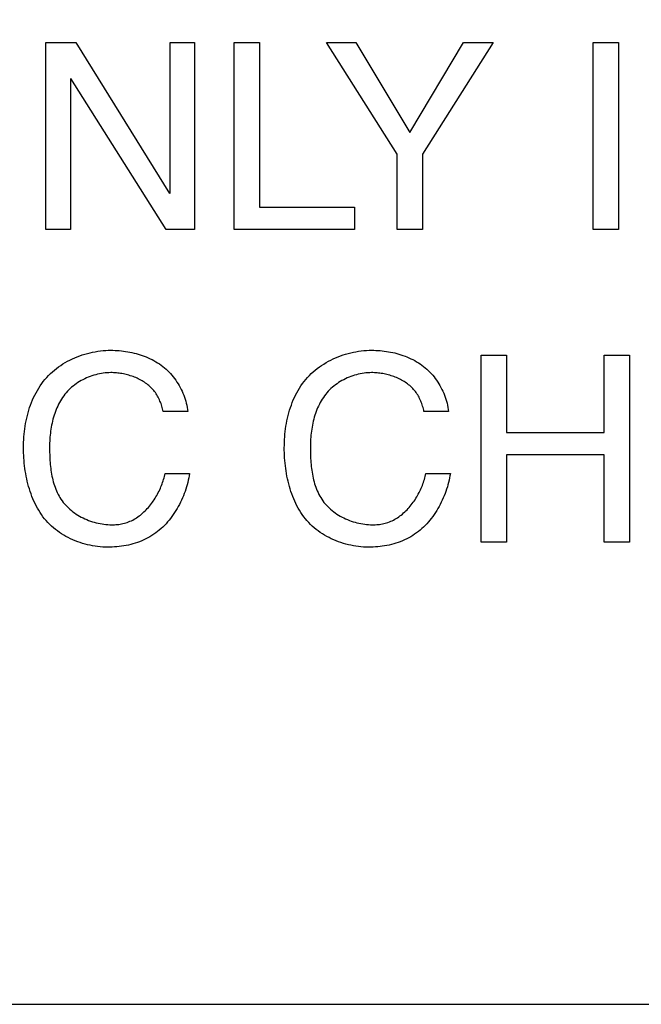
# Model space of a CAD drawing. Header units: inches. Extents: x 0 to 34, y 0 to 22.
# Tile 55 of 78: x 29.537 to 29.802, y 5.554 to 5.974. Entities that reach past the tile are written whole.
import ezdxf

# ---------------------------------------------------------------- set-up
doc = ezdxf.new("R2010")
doc.units = ezdxf.units.IN
doc.header["$LTSCALE"] = 1.87
doc.header["$MEASUREMENT"] = 0
doc.layers.get('0').update_dxf_attribs({"linetype": 'CONTINUOUS'})
doc.layers.add('DIMENSIONS', color=7, linetype='CONTINUOUS')
doc.styles.get("Standard").update_dxf_attribs({"font": 'txt', "width": 0.8})
doc.dimstyles.new('DIMSTYLE_3', dxfattribs={"dimtxt": 0.125, "dimasz": 0.18, "dimexe": 0.125, "dimexo": 0.0625, "dimgap": 0.0625, "dimtad": 0, "dimtih": 1, "dimtoh": 1, "dimzin": 4, "dimdsep": 46, "dimtxsty": 'STANDARD', "dimblk": '_FILLED', "dimblk1": '_FILLED', "dimblk2": '_FILLED', "dimcen": 0.09, "dimadec": 0, "dimazin": 0, "dimtp": 0.001, "dimtm": 0.001, "dimtfac": 1, "dimtofl": 0, "dimtmove": 0, "dimatfit": 3, "dimldrblk": '_FILLED', "dimfxl": 1, "dimtolj": 1, "dimtzin": 4, "dimarcsym": 0})

# ---------------------------------------------------------------- blocks, each defined once
blk = doc.blocks.new('_FILLED')
at = {"color": 0, "linetype": 'BYBLOCK'}
blk.add_solid([(0, 0), (-1, 0.1736), (-1, -0.1736)], dxfattribs=at)
blk = doc.blocks.new('*D23')
at = {"layer": 'DIMENSIONS', "color": 2, "linetype": 'CONTINUOUS'}
for p, q in [((30.57955, 7.45745), (33.19779, 7.45745)), ((33.07279, 7.45745), (33.07279, 6.53565)), ((33.07279, 5.55414), (33.07279, 6.09815)), ((28.38876, 5.55414), (33.19779, 5.55414))]:
    blk.add_line(p, q, dxfattribs=at)
at = {"layer": 'DIMENSIONS', "color": 2, "linetype": 'CONTINUOUS', "xscale": 0.18, "yscale": 0.18, "zscale": 0.18}
for p, rotation in [((33.07279, 7.45745), 90), ((33.07279, 5.55414), 270)]:
    blk.add_blockref('_FILLED', p, dxfattribs=dict(at, rotation=rotation))
at = {"layer": 'DIMENSIONS', "color": 2, "linetype": 'CONTINUOUS', "insert": (32.97279, 6.47315), "char_height": 0.125, "width": 0.6, "attachment_point": 2, "line_spacing_factor": 0.9}
blk.add_mtext('1.90\\P[48.3]', dxfattribs=at)

msp = doc.modelspace()

# ---------------------------------------------------------------- linework, layer by layer
at = {"color": 40, "linetype": 'CONTINUOUS'}
for p, q in [((29.54826, 5.96424), (29.56104, 5.96424)), ((29.54826, 5.8845), (29.54826, 5.96424)), ((29.56104, 5.96424), (29.60092, 5.89983)), ((29.60113, 5.96424), (29.61158, 5.96424)), ((29.60113, 5.89983), (29.60113, 5.96424)), ((29.61158, 5.96424), (29.61158, 5.8845)), ((29.62848, 5.96424), (29.63927, 5.96424)), ((29.62848, 5.8845), (29.62848, 5.96424)), ((29.63927, 5.96424), (29.63927, 5.89405)), ((29.66784, 5.96424), (29.68037, 5.96424)), ((29.69792, 5.91659), (29.66784, 5.96424)), ((29.68037, 5.96424), (29.70327, 5.92592)), ((29.70327, 5.92592), (29.72613, 5.96424)), ((29.7388, 5.96424), (29.70869, 5.91659)), ((29.72613, 5.96424), (29.7388, 5.96424)), ((29.78139, 5.96424), (29.79216, 5.96424)), ((29.78139, 5.8845), (29.78139, 5.96424)), ((29.79216, 5.96424), (29.79216, 5.8845)), ((29.55871, 5.94891), (29.55871, 5.8845)), ((29.59945, 5.8845), (29.55892, 5.94891)), ((29.69792, 5.8845), (29.69792, 5.91659)), ((29.70869, 5.91659), (29.70869, 5.8845)), ((29.63927, 5.89405), (29.67969, 5.89405)), ((29.67969, 5.89405), (29.67969, 5.8845)), ((29.55871, 5.8845), (29.54826, 5.8845)), ((29.61158, 5.8845), (29.59945, 5.8845)), ((29.67969, 5.8845), (29.62848, 5.8845)), ((29.70869, 5.8845), (29.69792, 5.8845)), ((29.79216, 5.8845), (29.78139, 5.8845)), ((29.7337, 5.8309), (29.74447, 5.8309)), ((29.7337, 5.75117), (29.7337, 5.8309)), ((29.74447, 5.8309), (29.74447, 5.79793)), ((29.78614, 5.8309), (29.79691, 5.8309)), ((29.78614, 5.79793), (29.78614, 5.8309)), ((29.79691, 5.8309), (29.79691, 5.75117)), ((29.60867, 5.80692), (29.59823, 5.80692)), ((29.71979, 5.80692), (29.70934, 5.80692)), ((29.74447, 5.79793), (29.78614, 5.79793)), ((29.78614, 5.78836), (29.74447, 5.78836)), ((29.74447, 5.78836), (29.74447, 5.75117)), ((29.78614, 5.75117), (29.78614, 5.78836)), ((29.59902, 5.78048), (29.60946, 5.78048)), ((29.71013, 5.78048), (29.72057, 5.78048)), ((29.74447, 5.75117), (29.7337, 5.75117)), ((29.79691, 5.75117), (29.78614, 5.75117))]:
    msp.add_line(p, q, dxfattribs=at)
for points in [[(29.53871, 5.79148), (29.53873, 5.79261), (29.53876, 5.79375), (29.53881, 5.7949), (29.53889, 5.79604), (29.53899, 5.79719), (29.53911, 5.79834), (29.53925, 5.7995), (29.53942, 5.80065), (29.53962, 5.80179), (29.53984, 5.80294), (29.54008, 5.80408), (29.54035, 5.80521), (29.54065, 5.80634), (29.54097, 5.80746), (29.54133, 5.80856), (29.54171, 5.80966), (29.54211, 5.81074), (29.54255, 5.81181), (29.54302, 5.81287), (29.54351, 5.8139), (29.54404, 5.81492), (29.5446, 5.81592), (29.54519, 5.8169), (29.54581, 5.81786), (29.54646, 5.8188), (29.54715, 5.81971), (29.54786, 5.82059), (29.54862, 5.82145), (29.54938, 5.82226), (29.55018, 5.82304), (29.551, 5.8238), (29.55186, 5.82453), (29.55274, 5.82523), (29.55364, 5.8259), (29.55457, 5.82654), (29.55553, 5.82716), (29.5565, 5.82774), (29.55749, 5.8283), (29.5585, 5.82882), (29.55953, 5.82932), (29.56057, 5.82979), (29.56163, 5.83023), (29.56269, 5.83063), (29.56377, 5.83101), (29.56486, 5.83135), (29.56596, 5.83166), (29.56706, 5.83194), (29.56816, 5.83219), (29.56928, 5.83241), (29.57039, 5.83259), (29.5715, 5.83274), (29.57261, 5.83286), (29.57372, 5.83295), (29.57483, 5.833), (29.57593, 5.83301)], [(29.57593, 5.83301), (29.57682, 5.83301), (29.57772, 5.83298), (29.57861, 5.83293), (29.57951, 5.83286), (29.58041, 5.83278), (29.58131, 5.83267), (29.58221, 5.83255), (29.58311, 5.8324), (29.58401, 5.83224), (29.5849, 5.83205), (29.58579, 5.83184), (29.58668, 5.83162), (29.58756, 5.83137), (29.58843, 5.8311), (29.58929, 5.83081), (29.59015, 5.83049), (29.591, 5.83016), (29.59183, 5.8298), (29.59266, 5.82942), (29.59347, 5.82902), (29.59427, 5.82859), (29.59506, 5.82815), (29.59583, 5.82767), (29.59658, 5.82718), (29.59732, 5.82666), (29.59804, 5.82612), (29.59874, 5.82555), (29.59942, 5.82496), (29.60008, 5.82435), (29.60072, 5.82372), (29.60134, 5.82306), (29.60193, 5.82238), (29.60251, 5.82168), (29.60306, 5.82097), (29.60359, 5.82023), (29.60409, 5.81948), (29.60458, 5.81871), (29.60503, 5.81793), (29.60547, 5.81714), (29.60588, 5.81633), (29.60627, 5.81551), (29.60663, 5.81468), (29.60696, 5.81384), (29.60727, 5.81299), (29.60755, 5.81214), (29.60781, 5.81128), (29.60804, 5.81041), (29.60824, 5.80954), (29.60841, 5.80867), (29.60856, 5.80779), (29.60867, 5.80692)], [(29.64983, 5.79148), (29.64984, 5.79261), (29.64987, 5.79375), (29.64992, 5.7949), (29.65, 5.79604), (29.6501, 5.79719), (29.65022, 5.79834), (29.65036, 5.7995), (29.65053, 5.80065), (29.65073, 5.80179), (29.65095, 5.80294), (29.65119, 5.80408), (29.65146, 5.80521), (29.65176, 5.80634), (29.65208, 5.80746), (29.65244, 5.80856), (29.65282, 5.80966), (29.65322, 5.81074), (29.65366, 5.81181), (29.65413, 5.81286), (29.65462, 5.8139), (29.65515, 5.81492), (29.65571, 5.81592), (29.6563, 5.8169), (29.65692, 5.81786), (29.65757, 5.8188), (29.65825, 5.81971), (29.65897, 5.82059), (29.65972, 5.82145), (29.66049, 5.82226), (29.66128, 5.82304), (29.66211, 5.8238), (29.66296, 5.82452), (29.66384, 5.82522), (29.66475, 5.8259), (29.66568, 5.82654), (29.66663, 5.82715), (29.6676, 5.82774), (29.66859, 5.8283), (29.6696, 5.82882), (29.67063, 5.82932), (29.67167, 5.82979), (29.67272, 5.83022), (29.67379, 5.83063), (29.67487, 5.83101), (29.67595, 5.83135), (29.67705, 5.83166), (29.67815, 5.83194), (29.67926, 5.83219), (29.68036, 5.83241), (29.68148, 5.83259), (29.68259, 5.83274), (29.6837, 5.83286), (29.68481, 5.83295), (29.68592, 5.833), (29.68702, 5.83301)], [(29.68702, 5.83301), (29.68791, 5.83301), (29.6888, 5.83298), (29.6897, 5.83293), (29.6906, 5.83286), (29.6915, 5.83278), (29.6924, 5.83267), (29.6933, 5.83255), (29.6942, 5.8324), (29.6951, 5.83224), (29.696, 5.83205), (29.69689, 5.83185), (29.69777, 5.83162), (29.69865, 5.83137), (29.69953, 5.8311), (29.70039, 5.83081), (29.70125, 5.8305), (29.7021, 5.83016), (29.70293, 5.8298), (29.70376, 5.82942), (29.70457, 5.82902), (29.70537, 5.8286), (29.70616, 5.82815), (29.70693, 5.82768), (29.70769, 5.82718), (29.70843, 5.82666), (29.70915, 5.82612), (29.70985, 5.82555), (29.71053, 5.82496), (29.71119, 5.82435), (29.71183, 5.82372), (29.71245, 5.82306), (29.71304, 5.82238), (29.71361, 5.82168), (29.71417, 5.82097), (29.7147, 5.82023), (29.7152, 5.81948), (29.71568, 5.81871), (29.71614, 5.81793), (29.71658, 5.81714), (29.71699, 5.81633), (29.71738, 5.81551), (29.71774, 5.81468), (29.71807, 5.81384), (29.71838, 5.81299), (29.71867, 5.81214), (29.71892, 5.81128), (29.71915, 5.81041), (29.71935, 5.80954), (29.71952, 5.80867), (29.71967, 5.80779), (29.71979, 5.80692)], [(29.57593, 5.82347), (29.57513, 5.82345), (29.57432, 5.82341), (29.5735, 5.82334), (29.57269, 5.82324), (29.57188, 5.82312), (29.57107, 5.82297), (29.57026, 5.82279), (29.56946, 5.82258), (29.56866, 5.82235), (29.56786, 5.8221), (29.56708, 5.82182), (29.5663, 5.82152), (29.56553, 5.82119), (29.56477, 5.82084), (29.56403, 5.82046), (29.56329, 5.82006), (29.56257, 5.81964), (29.56187, 5.8192), (29.56118, 5.81874), (29.56051, 5.81825), (29.55985, 5.81774), (29.55922, 5.81722), (29.55861, 5.81667), (29.55802, 5.8161), (29.55745, 5.81551), (29.55689, 5.81488), (29.55635, 5.81424), (29.55584, 5.81357), (29.55535, 5.81289), (29.55489, 5.81219), (29.55445, 5.81148), (29.55403, 5.81075), (29.55364, 5.81), (29.55327, 5.80924), (29.55292, 5.80847), (29.55259, 5.80769), (29.55228, 5.8069), (29.55199, 5.80609), (29.55173, 5.80528), (29.55148, 5.80446), (29.55125, 5.80363), (29.55104, 5.8028), (29.55085, 5.80196), (29.55067, 5.80112), (29.55051, 5.80027), (29.55038, 5.79942), (29.55025, 5.79857), (29.55014, 5.79772), (29.55005, 5.79687), (29.54998, 5.79602), (29.54992, 5.79517), (29.54987, 5.79432), (29.54984, 5.79348), (29.54982, 5.79264), (29.54981, 5.79181)], [(29.59823, 5.80692), (29.5981, 5.80748), (29.59797, 5.80805), (29.59782, 5.80861), (29.59765, 5.80917), (29.59748, 5.80973), (29.59729, 5.81028), (29.59708, 5.81083), (29.59686, 5.81137), (29.59663, 5.81191), (29.59638, 5.81243), (29.59612, 5.81295), (29.59584, 5.81347), (29.59555, 5.81397), (29.59524, 5.81446), (29.59491, 5.81494), (29.59456, 5.8154), (29.5942, 5.81586), (29.59382, 5.8163), (29.59342, 5.81673), (29.59301, 5.81714), (29.59258, 5.81755), (29.59214, 5.81794), (29.59169, 5.81831), (29.59122, 5.81867), (29.59074, 5.81902), (29.59024, 5.81936), (29.58974, 5.81968), (29.58923, 5.81999), (29.5887, 5.82029), (29.58817, 5.82057), (29.58762, 5.82084), (29.58707, 5.8211), (29.58652, 5.82134), (29.58595, 5.82157), (29.58538, 5.82179), (29.5848, 5.82199), (29.58422, 5.82218), (29.58364, 5.82236), (29.58305, 5.82252), (29.58246, 5.82267), (29.58186, 5.82281), (29.58127, 5.82293), (29.58067, 5.82305), (29.58007, 5.82314), (29.57947, 5.82323), (29.57888, 5.8233), (29.57828, 5.82336), (29.57769, 5.82341), (29.5771, 5.82344), (29.57652, 5.82346), (29.57593, 5.82347)], [(29.68702, 5.82347), (29.68621, 5.82345), (29.6854, 5.82341), (29.68459, 5.82334), (29.68378, 5.82324), (29.68297, 5.82312), (29.68216, 5.82296), (29.68135, 5.82279), (29.68055, 5.82258), (29.67975, 5.82235), (29.67896, 5.8221), (29.67817, 5.82182), (29.6774, 5.82152), (29.67663, 5.82119), (29.67587, 5.82084), (29.67513, 5.82046), (29.67439, 5.82006), (29.67367, 5.81964), (29.67297, 5.8192), (29.67228, 5.81874), (29.67161, 5.81825), (29.67096, 5.81774), (29.67033, 5.81721), (29.66971, 5.81667), (29.66912, 5.8161), (29.66856, 5.81551), (29.668, 5.81488), (29.66746, 5.81424), (29.66695, 5.81357), (29.66646, 5.81289), (29.666, 5.81219), (29.66556, 5.81147), (29.66514, 5.81074), (29.66475, 5.81), (29.66438, 5.80924), (29.66403, 5.80847), (29.6637, 5.80769), (29.66339, 5.80689), (29.6631, 5.80609), (29.66284, 5.80528), (29.66259, 5.80446), (29.66236, 5.80363), (29.66215, 5.8028), (29.66196, 5.80196), (29.66178, 5.80112), (29.66163, 5.80027), (29.66149, 5.79942), (29.66136, 5.79857), (29.66126, 5.79772), (29.66116, 5.79687), (29.66109, 5.79602), (29.66103, 5.79517), (29.66098, 5.79432), (29.66095, 5.79348), (29.66093, 5.79264), (29.66092, 5.79181)], [(29.70934, 5.80692), (29.70922, 5.80748), (29.70908, 5.80805), (29.70893, 5.80861), (29.70876, 5.80917), (29.70859, 5.80973), (29.7084, 5.81028), (29.70819, 5.81083), (29.70797, 5.81137), (29.70774, 5.81191), (29.70749, 5.81244), (29.70723, 5.81296), (29.70695, 5.81347), (29.70666, 5.81397), (29.70635, 5.81446), (29.70602, 5.81494), (29.70567, 5.8154), (29.70531, 5.81586), (29.70493, 5.8163), (29.70453, 5.81673), (29.70412, 5.81715), (29.70369, 5.81755), (29.70325, 5.81794), (29.70279, 5.81831), (29.70232, 5.81868), (29.70184, 5.81903), (29.70135, 5.81936), (29.70084, 5.81968), (29.70033, 5.81999), (29.6998, 5.82029), (29.69927, 5.82057), (29.69873, 5.82084), (29.69817, 5.8211), (29.69761, 5.82134), (29.69705, 5.82157), (29.69648, 5.82179), (29.6959, 5.82199), (29.69532, 5.82218), (29.69473, 5.82236), (29.69414, 5.82252), (29.69355, 5.82267), (29.69295, 5.82281), (29.69236, 5.82294), (29.69176, 5.82305), (29.69116, 5.82315), (29.69056, 5.82323), (29.68997, 5.8233), (29.68937, 5.82336), (29.68878, 5.82341), (29.68819, 5.82344), (29.6876, 5.82346), (29.68702, 5.82347)], [(29.57458, 5.74906), (29.57351, 5.74907), (29.57244, 5.74912), (29.57137, 5.7492), (29.57029, 5.74932), (29.56922, 5.74946), (29.56814, 5.74964), (29.56707, 5.74985), (29.566, 5.75009), (29.56494, 5.75036), (29.56388, 5.75067), (29.56283, 5.751), (29.56179, 5.75137), (29.56077, 5.75176), (29.55975, 5.75218), (29.55875, 5.75264), (29.55777, 5.75312), (29.5568, 5.75364), (29.55585, 5.75418), (29.55492, 5.75475), (29.55402, 5.75535), (29.55313, 5.75598), (29.55228, 5.75664), (29.55144, 5.75732), (29.55064, 5.75803), (29.54986, 5.75878), (29.5491, 5.75956), (29.54837, 5.76036), (29.54768, 5.7612), (29.54701, 5.76206), (29.54637, 5.76294), (29.54577, 5.76384), (29.54519, 5.76477), (29.54464, 5.76572), (29.54411, 5.76668), (29.54362, 5.76767), (29.54315, 5.76867), (29.54271, 5.76968), (29.54229, 5.77071), (29.5419, 5.77176), (29.54153, 5.77281), (29.54119, 5.77388), (29.54087, 5.77495), (29.54058, 5.77604), (29.54031, 5.77713), (29.54006, 5.77823), (29.53984, 5.77933), (29.53964, 5.78044), (29.53946, 5.78155), (29.5393, 5.78266), (29.53916, 5.78378), (29.53904, 5.78489), (29.53894, 5.786), (29.53885, 5.78711), (29.53879, 5.78821), (29.53875, 5.78931), (29.53872, 5.7904), (29.53871, 5.79148)], [(29.54981, 5.79181), (29.54981, 5.79099), (29.54982, 5.79017), (29.54984, 5.78935), (29.54986, 5.78852), (29.54989, 5.78769), (29.54993, 5.78685), (29.54998, 5.78601), (29.55004, 5.78517), (29.55012, 5.78433), (29.5502, 5.7835), (29.5503, 5.78266), (29.55041, 5.78183), (29.55054, 5.781), (29.55068, 5.78017), (29.55083, 5.77935), (29.55101, 5.77853), (29.5512, 5.77772), (29.55141, 5.77692), (29.55164, 5.77613), (29.55188, 5.77534), (29.55215, 5.77457), (29.55244, 5.7738), (29.55275, 5.77305), (29.55309, 5.77231), (29.55345, 5.77158), (29.55383, 5.77087), (29.55424, 5.77017), (29.55467, 5.76949), (29.55513, 5.76882), (29.55562, 5.76817), (29.55613, 5.76754), (29.55668, 5.76693), (29.55725, 5.76634), (29.55784, 5.76576), (29.55846, 5.76521), (29.55909, 5.76467), (29.55975, 5.76416), (29.56043, 5.76366), (29.56113, 5.76319), (29.56184, 5.76274), (29.56258, 5.76231), (29.56332, 5.7619), (29.56408, 5.76151), (29.56485, 5.76115), (29.56563, 5.76081), (29.56643, 5.76049), (29.56723, 5.7602), (29.56804, 5.75992), (29.56885, 5.75968), (29.56967, 5.75946), (29.57049, 5.75926), (29.57132, 5.75909), (29.57215, 5.75894), (29.57297, 5.75882), (29.5738, 5.75873), (29.57462, 5.75866), (29.57544, 5.75862), (29.57626, 5.75861)], [(29.68569, 5.74906), (29.68462, 5.74907), (29.68355, 5.74912), (29.68248, 5.7492), (29.6814, 5.74932), (29.68033, 5.74946), (29.67925, 5.74964), (29.67818, 5.74985), (29.67711, 5.75009), (29.67605, 5.75036), (29.67499, 5.75067), (29.67394, 5.751), (29.67291, 5.75137), (29.67188, 5.75176), (29.67086, 5.75218), (29.66986, 5.75264), (29.66888, 5.75312), (29.66791, 5.75364), (29.66696, 5.75418), (29.66604, 5.75475), (29.66513, 5.75535), (29.66425, 5.75598), (29.66339, 5.75664), (29.66255, 5.75732), (29.66175, 5.75803), (29.66097, 5.75878), (29.66021, 5.75956), (29.65949, 5.76036), (29.65879, 5.7612), (29.65812, 5.76206), (29.65748, 5.76294), (29.65688, 5.76384), (29.6563, 5.76477), (29.65575, 5.76572), (29.65522, 5.76668), (29.65473, 5.76767), (29.65426, 5.76867), (29.65382, 5.76968), (29.6534, 5.77071), (29.65301, 5.77176), (29.65264, 5.77281), (29.6523, 5.77388), (29.65199, 5.77495), (29.65169, 5.77604), (29.65142, 5.77713), (29.65118, 5.77823), (29.65095, 5.77933), (29.65075, 5.78044), (29.65057, 5.78155), (29.65041, 5.78266), (29.65027, 5.78378), (29.65015, 5.78489), (29.65005, 5.786), (29.64997, 5.78711), (29.6499, 5.78821), (29.64986, 5.78931), (29.64983, 5.7904), (29.64983, 5.79148)], [(29.66092, 5.79181), (29.66092, 5.79099), (29.66093, 5.79017), (29.66095, 5.78935), (29.66097, 5.78852), (29.661, 5.78769), (29.66104, 5.78685), (29.66109, 5.78601), (29.66115, 5.78517), (29.66123, 5.78433), (29.66131, 5.7835), (29.66141, 5.78266), (29.66152, 5.78183), (29.66165, 5.781), (29.66179, 5.78017), (29.66194, 5.77935), (29.66212, 5.77853), (29.66231, 5.77772), (29.66252, 5.77692), (29.66275, 5.77613), (29.66299, 5.77534), (29.66326, 5.77457), (29.66355, 5.7738), (29.66387, 5.77305), (29.6642, 5.77231), (29.66456, 5.77158), (29.66494, 5.77087), (29.66535, 5.77017), (29.66578, 5.76949), (29.66624, 5.76882), (29.66673, 5.76817), (29.66724, 5.76754), (29.66779, 5.76693), (29.66836, 5.76634), (29.66895, 5.76576), (29.66957, 5.76521), (29.6702, 5.76467), (29.67086, 5.76416), (29.67154, 5.76366), (29.67224, 5.76319), (29.67296, 5.76274), (29.67369, 5.76231), (29.67443, 5.7619), (29.67519, 5.76151), (29.67596, 5.76115), (29.67674, 5.76081), (29.67754, 5.76049), (29.67834, 5.7602), (29.67915, 5.75992), (29.67996, 5.75968), (29.68078, 5.75946), (29.6816, 5.75926), (29.68243, 5.75909), (29.68326, 5.75894), (29.68408, 5.75882), (29.68491, 5.75873), (29.68573, 5.75866), (29.68655, 5.75862), (29.68737, 5.75861)], [(29.60946, 5.78048), (29.60931, 5.77953), (29.60913, 5.77857), (29.60893, 5.77761), (29.6087, 5.77665), (29.60845, 5.77569), (29.60817, 5.77474), (29.60788, 5.77379), (29.60755, 5.77284), (29.60721, 5.77189), (29.60684, 5.77096), (29.60645, 5.77003), (29.60604, 5.76911), (29.6056, 5.76819), (29.60515, 5.76729), (29.60467, 5.7664), (29.60417, 5.76552), (29.60365, 5.76466), (29.60311, 5.76381), (29.60254, 5.76297), (29.60196, 5.76215), (29.60135, 5.76135), (29.60073, 5.76057), (29.60009, 5.75981), (29.59942, 5.75906), (29.59874, 5.75834), (29.59804, 5.75764), (29.59731, 5.75697), (29.59657, 5.75632), (29.59582, 5.7557), (29.59504, 5.7551), (29.59424, 5.75453), (29.59343, 5.75399), (29.5926, 5.75348), (29.59174, 5.753), (29.59087, 5.75255), (29.58997, 5.75212), (29.58907, 5.75173), (29.58815, 5.75137), (29.58722, 5.75103), (29.58628, 5.75073), (29.58533, 5.75045), (29.58437, 5.7502), (29.58341, 5.74997), (29.58243, 5.74978), (29.58146, 5.7496), (29.58048, 5.74945), (29.57949, 5.74933), (29.57851, 5.74923), (29.57752, 5.74915), (29.57654, 5.7491), (29.57556, 5.74907), (29.57458, 5.74906)], [(29.57626, 5.75861), (29.57686, 5.75861), (29.57747, 5.75863), (29.57808, 5.75867), (29.57868, 5.75872), (29.57929, 5.75879), (29.57989, 5.75888), (29.58049, 5.75898), (29.58108, 5.75911), (29.58167, 5.75925), (29.58225, 5.75942), (29.58286, 5.75961), (29.58347, 5.75984), (29.58406, 5.76008), (29.58465, 5.76034), (29.58523, 5.76063), (29.5858, 5.76094), (29.58636, 5.76127), (29.58692, 5.76162), (29.58746, 5.76198), (29.58799, 5.76237), (29.58852, 5.76277), (29.58904, 5.76319), (29.58954, 5.76363), (29.59004, 5.76408), (29.59052, 5.76454), (29.591, 5.76502), (29.59146, 5.76552), (29.59192, 5.76603), (29.59236, 5.76655), (29.59279, 5.76708), (29.59321, 5.76762), (29.59362, 5.76818), (29.59401, 5.76874), (29.5944, 5.76931), (29.59477, 5.7699), (29.59513, 5.77049), (29.59548, 5.77108), (29.59581, 5.77169), (29.59613, 5.7723), (29.59644, 5.77291), (29.59673, 5.77353), (29.59701, 5.77416), (29.59728, 5.77478), (29.59753, 5.77541), (29.59777, 5.77605), (29.59799, 5.77668), (29.5982, 5.77732), (29.5984, 5.77795), (29.59857, 5.77859), (29.59874, 5.77922), (29.59889, 5.77985), (29.59902, 5.78048)], [(29.72057, 5.78048), (29.72042, 5.77953), (29.72024, 5.77857), (29.72004, 5.77761), (29.71981, 5.77665), (29.71956, 5.77569), (29.71929, 5.77474), (29.71899, 5.77379), (29.71867, 5.77284), (29.71832, 5.77189), (29.71795, 5.77096), (29.71756, 5.77003), (29.71715, 5.76911), (29.71672, 5.76819), (29.71626, 5.76729), (29.71578, 5.7664), (29.71528, 5.76552), (29.71476, 5.76466), (29.71422, 5.76381), (29.71365, 5.76297), (29.71307, 5.76215), (29.71246, 5.76135), (29.71184, 5.76057), (29.7112, 5.75981), (29.71053, 5.75906), (29.70985, 5.75834), (29.70915, 5.75764), (29.70843, 5.75697), (29.70768, 5.75632), (29.70693, 5.7557), (29.70615, 5.7551), (29.70535, 5.75453), (29.70454, 5.75399), (29.70371, 5.75348), (29.70285, 5.753), (29.70198, 5.75255), (29.70109, 5.75212), (29.70018, 5.75173), (29.69926, 5.75137), (29.69833, 5.75103), (29.69739, 5.75073), (29.69644, 5.75045), (29.69548, 5.7502), (29.69452, 5.74997), (29.69354, 5.74978), (29.69257, 5.7496), (29.69159, 5.74945), (29.6906, 5.74933), (29.68962, 5.74923), (29.68863, 5.74915), (29.68765, 5.7491), (29.68667, 5.74907), (29.68569, 5.74906)], [(29.68737, 5.75861), (29.68797, 5.75861), (29.68858, 5.75863), (29.68919, 5.75867), (29.68979, 5.75872), (29.6904, 5.75879), (29.691, 5.75888), (29.6916, 5.75898), (29.69219, 5.75911), (29.69278, 5.75925), (29.69336, 5.75942), (29.69397, 5.75961), (29.69458, 5.75984), (29.69517, 5.76008), (29.69576, 5.76034), (29.69634, 5.76063), (29.69691, 5.76094), (29.69747, 5.76127), (29.69803, 5.76162), (29.69857, 5.76198), (29.69911, 5.76237), (29.69963, 5.76277), (29.70015, 5.76319), (29.70065, 5.76363), (29.70115, 5.76408), (29.70163, 5.76454), (29.70211, 5.76502), (29.70257, 5.76552), (29.70303, 5.76603), (29.70347, 5.76655), (29.7039, 5.76708), (29.70432, 5.76762), (29.70473, 5.76818), (29.70513, 5.76874), (29.70551, 5.76931), (29.70588, 5.7699), (29.70624, 5.77049), (29.70659, 5.77108), (29.70692, 5.77169), (29.70724, 5.7723), (29.70755, 5.77291), (29.70784, 5.77353), (29.70812, 5.77416), (29.70839, 5.77478), (29.70864, 5.77541), (29.70888, 5.77605), (29.7091, 5.77668), (29.70931, 5.77732), (29.70951, 5.77795), (29.70969, 5.77859), (29.70985, 5.77922), (29.71, 5.77985), (29.71013, 5.78048)]]:
    msp.add_lwpolyline(points, dxfattribs=at)

# ---------------------------------------------------------------- dimensions: what is measured, and where the dimension line sits
at = {"layer": 'DIMENSIONS', "color": 2, "linetype": 'CONTINUOUS'}
dim = msp.add_linear_dim(base=(33.07279, 5.55414), p1=(30.51705, 7.45745), p2=(28.32626, 5.55414), angle=270, dimstyle='DIMSTYLE_3', dxfattribs=at)
dim.commit()
dim.dimension.update_dxf_attribs({"geometry": '*D23', "text_midpoint": (33.07279, 6.3169), "dimtype": 160})

doc.saveas('drawing.dxf')
